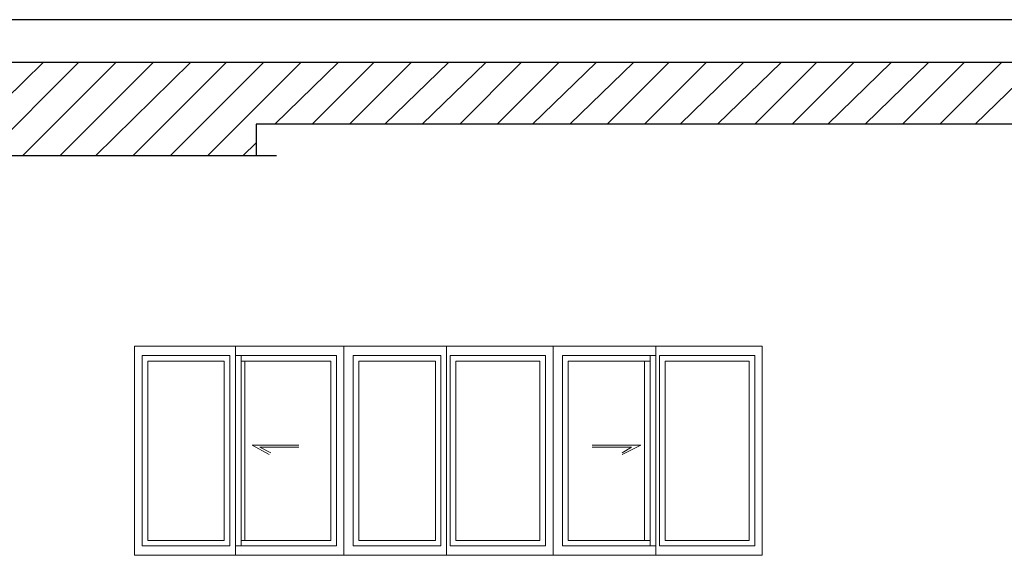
# Model space of a CAD drawing. Header units: metres. Extents: x 5.7 to 89.8, y 4 to 63.5.
# Tile 234 of 256: x 32.8 to 37.9, y 52 to 54.8. Entities that reach past the tile are written whole.
import ezdxf

# ---------------------------------------------------------------- set-up
doc = ezdxf.new("R2010")
doc.units = ezdxf.units.M
doc.header["$MEASUREMENT"] = 0
for name, color, linetype in [('PDF17_hatch-plan', 7, 'Continuous'), ('PDF17_wall', 7, 'Continuous'), ('PDF17_WIN', 7, 'Continuous')]:
    doc.layers.add(name, color=color, linetype=linetype)

msp = doc.modelspace()

# ---------------------------------------------------------------- linework, layer by layer
at = {"layer": 'PDF17_hatch-plan', "lineweight": 18}
for points in [[(32.4218, 54.1049), (32.913, 54.5864)], [(32.6145, 54.1049), (33.096, 54.5864)], [(32.8071, 54.1049), (33.2886, 54.5864)], [(32.9997, 54.1049), (33.4813, 54.5864)], [(33.1827, 54.1049), (33.6739, 54.5864)], [(33.3753, 54.1049), (33.8569, 54.5864)], [(33.5679, 54.1049), (34.0495, 54.5864)], [(33.7606, 54.1049), (34.2421, 54.5864)], [(34.1073, 54.2686), (34.4348, 54.5864)], [(34.2999, 54.2686), (34.6177, 54.5864)], [(34.4925, 54.2686), (34.8104, 54.5864)], [(34.6755, 54.2686), (35.003, 54.5864)], [(34.8682, 54.2686), (35.1956, 54.5864)], [(35.0608, 54.2686), (35.3786, 54.5864)], [(35.2534, 54.2686), (35.5712, 54.5864)], [(35.4364, 54.2686), (35.7639, 54.5864)], [(35.629, 54.2686), (35.9565, 54.5864)], [(35.8216, 54.2686), (36.1395, 54.5864)], [(36.0143, 54.2686), (36.3321, 54.5864)], [(36.1973, 54.2686), (36.5247, 54.5864)], [(36.3899, 54.2686), (36.7173, 54.5864)], [(36.5825, 54.2686), (36.9003, 54.5864)], [(36.7751, 54.2686), (37.093, 54.5864)], [(36.9581, 54.2686), (37.2856, 54.5864)], [(37.1507, 54.2686), (37.4782, 54.5864)], [(37.3434, 54.2686), (37.6612, 54.5864)], [(37.536, 54.2686), (37.8538, 54.5864)], [(37.719, 54.2686), (38.0465, 54.5864)], [(33.9436, 54.1049), (34.011, 54.1723)]]:
    msp.add_lwpolyline(points, dxfattribs=at)
at = {"layer": 'PDF17_wall', "lineweight": 25}
for points in [[(63.8388, 54.8079), (25.4199, 54.8079)], [(63.8388, 54.5864), (25.4199, 54.5864)], [(54.7758, 54.1049), (54.7758, 54.2686), (34.011, 54.2686), (34.011, 54.1049)], [(34.1169, 54.1049), (32.287, 54.1049), (32.287, 53.9411)]]:
    msp.add_lwpolyline(points, dxfattribs=at)
at = {"layer": 'PDF17_WIN', "lineweight": 18}
for points in [[(34.4636, 52.0438), (34.4636, 53.1225), (33.3849, 53.1225), (33.3849, 52.0438)], [(35.5423, 52.0438), (35.5423, 53.1225), (34.4636, 53.1225), (34.4636, 52.0438)], [(33.8761, 53.0743), (33.4235, 53.0743), (33.4235, 52.092), (33.8761, 52.092)], [(33.8472, 52.1208), (33.4524, 52.1208), (33.4524, 53.0454), (33.8472, 53.0454)], [(34.9645, 53.0743), (34.5118, 53.0743), (34.5118, 52.092), (34.9645, 52.092)], [(34.9356, 52.1208), (34.5407, 52.1208), (34.5407, 53.0454), (34.9356, 53.0454)], [(35.0126, 53.0743), (35.0126, 52.092), (35.5038, 52.092), (35.5038, 53.0743)], [(35.0415, 52.1208), (35.0415, 53.0454), (35.4749, 53.0454), (35.4749, 52.1208)], [(36.0913, 53.0743), (36.0913, 52.092), (36.5825, 52.092), (36.5825, 53.0743)], [(36.1202, 52.1208), (36.1202, 53.0454), (36.5536, 53.0454), (36.5536, 52.1208)]]:
    msp.add_lwpolyline(points, close=True, dxfattribs=at)
for points in [[(33.905, 53.1225), (33.905, 52.0438)], [(34.9934, 53.1225), (34.9934, 52.0438)], [(36.621, 53.1225), (35.5423, 53.1225)], [(36.0721, 53.1225), (36.0721, 52.0438)], [(36.621, 53.1225), (36.621, 52.0438)], [(33.905, 52.092), (34.4251, 52.092), (34.4251, 53.0743), (33.905, 53.0743)], [(33.9339, 52.092), (33.9339, 53.0743)], [(33.9339, 53.0454), (34.3962, 53.0454), (34.3962, 52.1208), (33.9339, 52.1208)], [(33.9532, 53.0454), (33.9532, 52.1208)], [(36.0721, 53.0743), (35.5905, 53.0743), (35.5905, 52.092), (36.0721, 52.092)], [(36.0432, 52.1208), (35.6194, 52.1208), (35.6194, 53.0454), (36.0432, 53.0454)], [(36.0143, 53.0454), (36.0143, 52.1208)], [(36.0432, 52.092), (36.0432, 53.0743)], [(34.2325, 52.612), (33.9917, 52.612), (34.0784, 52.5639)], [(34.2325, 52.6024), (34.0302, 52.6024), (34.088, 52.5735)], [(35.7446, 52.612), (35.995, 52.612), (35.8987, 52.5639)], [(35.7446, 52.6024), (35.9468, 52.6024), (35.8987, 52.5735)], [(35.5423, 52.0438), (36.621, 52.0438)]]:
    msp.add_lwpolyline(points, dxfattribs=at)

doc.saveas('drawing.dxf')
